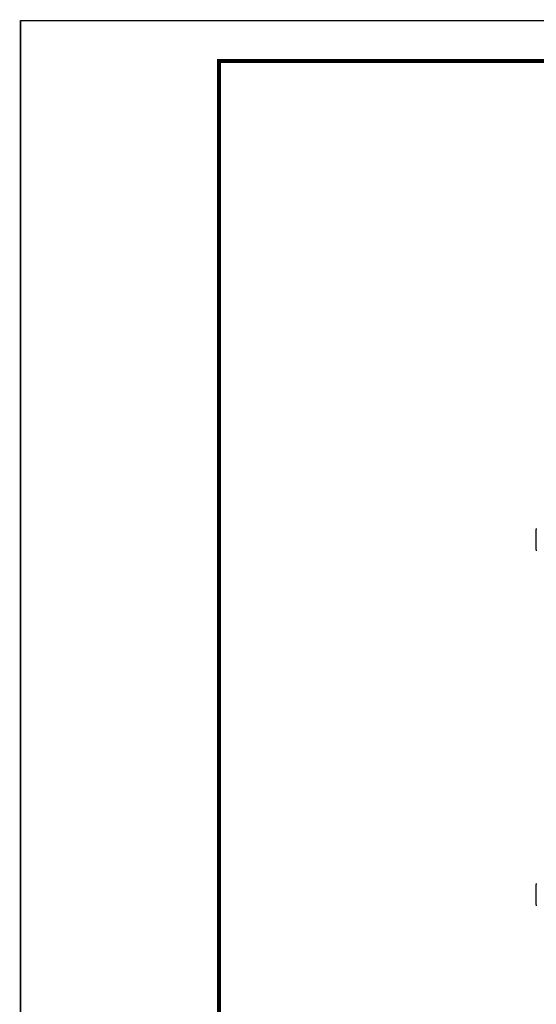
# Model space of a CAD drawing. Header units: millimetres. Extents: x 0 to 1782, y 0 to 1260.
# Tile 34 of 91: x 0 to 195, y 889 to 1260. Entities that reach past the tile are written whole.
import ezdxf

# ---------------------------------------------------------------- set-up
doc = ezdxf.new("R2010")
doc.units = ezdxf.units.MM
doc.header["$LTSCALE"] = 98.01
doc.layers.add('G1000总_DXF_FORMAT', color=7, linetype='CONTINUOUS')
doc.layers.add('GDU1040-ZJ_DXF_CONTINUOUS_LINE', color=7, linetype='CONTINUOUS')

msp = doc.modelspace()

# ---------------------------------------------------------------- linework, layer by layer
at = {"layer": 'G1000总_DXF_FORMAT', "color": 1, "linetype": 'CONTINUOUS'}
msp.add_line((0, 1260), (1782, 1260), dxfattribs=at)
at = {"layer": 'G1000总_DXF_FORMAT', "color": 1, "linetype": 'CONTINUOUS', "const_width": 0.6}
msp.add_lwpolyline([(0, 0), (0, 1260)], dxfattribs=at)
at = {"layer": 'G1000总_DXF_FORMAT', "color": 7, "linetype": 'CONTINUOUS', "const_width": 1.5}
for points in [[(1767.75, 1244.7), (74.25, 1244.7)], [(75, 1245.45), (75, 14.25)]]:
    msp.add_lwpolyline(points, dxfattribs=at)
at = {"layer": 'GDU1040-ZJ_DXF_CONTINUOUS_LINE', "color": 7, "linetype": 'CONTINUOUS'}
for p, q in [((194.59, 1067.01), (194.59, 1061.01)), ((194.59, 933.01), (194.59, 927.01))]:
    msp.add_line(p, q, dxfattribs=at)
for centre, start, end in [((197.59, 1067.01), 156.5384, 180), ((197.59, 1061.01), 180, 203.4616), ((197.59, 933.01), 156.5384, 180), ((197.59, 927.01), 180, 203.4616)]:
    msp.add_arc(centre, 3, start, end, dxfattribs=at)

doc.saveas('drawing.dxf')
